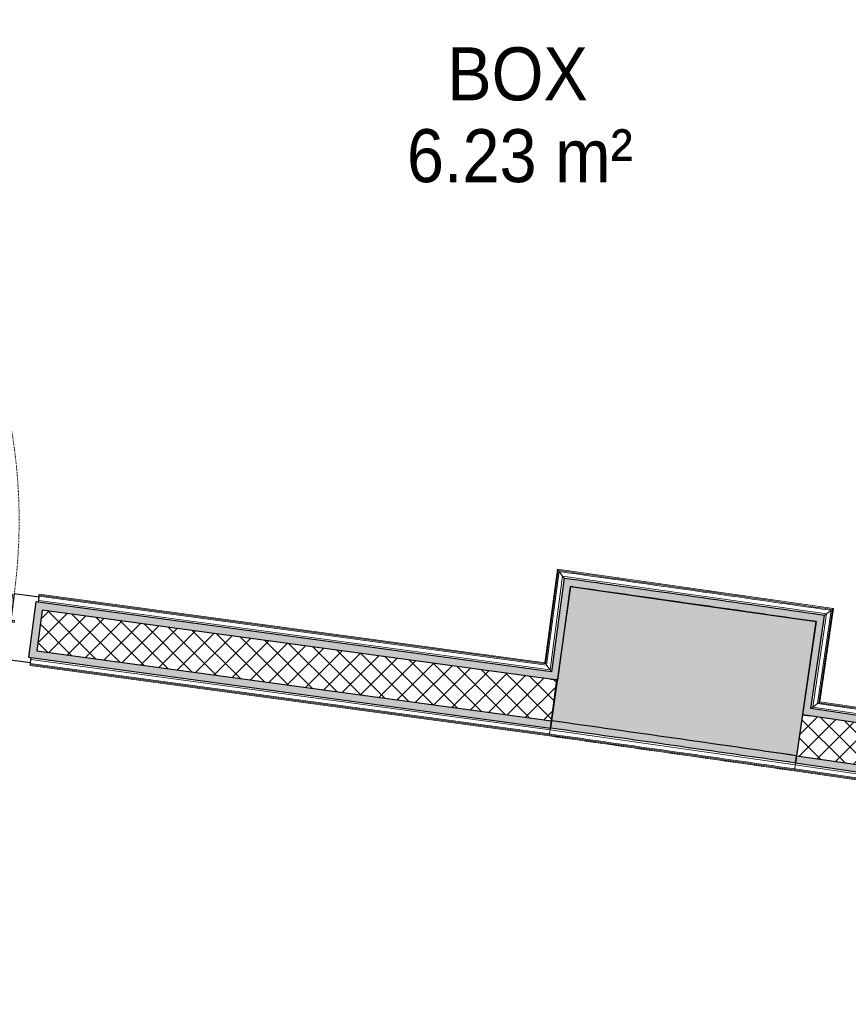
# Model space of a CAD drawing. Header units: millimetres. Extents: x -24070 to 30874, y -36590 to 4541.
# Tile 55 of 86: x -4804 to -3397, y -22322 to -20650. Entities that reach past the tile are written whole.
import ezdxf

# ---------------------------------------------------------------- set-up
doc = ezdxf.new("R2010")
doc.units = ezdxf.units.MM
doc.linetypes.add('Tiret', pattern=[2.5, 1.25, -1.25])
for name, color, linetype, lineweight in [('A-AREA-IDEN', 7, 'Continuous', 30), ('A-DOOR', 7, 'Continuous', 25), ('A-DOOR-FRAM', 7, 'Continuous', 25), ('A-FLOR-HRAL', 7, 'Continuous', 18), ('A-WALL', 7, 'Continuous', 25), ('A-WALL-PATT', 7, 'Continuous', 25), ('BATIEMENT', 7, 'Continuous', 18), ('BATIMENT', 7, 'Continuous', 25), ('ELEMENTS DETAILS', 7, 'Continuous', 18), ('EQP SPE', 7, 'Continuous', 18)]:
    doc.layers.add(name, color=color, linetype=linetype, lineweight=lineweight)
doc.styles.add('Arial', font='arial.ttf', dxfattribs={"width": 0.9, "height": 90})
pattern_1 = [(45, (0, 0), (-17.67767, 17.67767), []), (135, (0, 0), (-17.67767, -17.67767), [])]

# ---------------------------------------------------------------- blocks, each defined once
blk = doc.blocks.new('PRT_SIMPLE_HUI_58x68x48 - PRT_BOIS_1V_930x2040x40-552384-2021_015_1111_DCE_1_50_N0 FINI_PLB_EG')
at = {"layer": 'ELEMENTS DETAILS', "lineweight": 25}
h = blk.add_hatch(color=256, dxfattribs=at)
h.paths.add_polyline_path([(-483.8, -9.7), (-485.1, -11.7), (-496.5, -13.2), (-500.5, -13.7), (-500.5, -14.5), (-495.9, -14.5), (-483.8, -12.8), (-483.8, -10.4)])
h.paths.add_polyline_path([(-508.5, -8), (-508, -11.5), (-502, -11.1), (-502.2, -10.2), (-505.2, -10.2), (-505.2, -9.3), (-488.3, -9.5), (-485.1, -10.6), (-483.8, -9.7), (-488.9, -8), (-505.4, -8)])
h = blk.add_hatch(color=256, dxfattribs=at)
h.paths.add_polyline_path([(413.8, -9.7), (413.8, -12.8), (426.2, -14.5), (430.5, -14.5), (430.3, -13.2), (424.5, -13), (415.1, -11.7), (414.5, -10.7)])
h.paths.add_polyline_path([(418.5, -8), (413.8, -9.7), (415.1, -10.6), (418.7, -9.3), (435.2, -9.8), (435.2, -10.2), (432, -10.7), (432, -11.5), (438.5, -11.5), (438.5, -8), (418.5, -8)])
at = {"layer": 'A-DOOR'}
for p, q in [((-499.5, -14.5), (-499.5, -54.5)), ((426, -14.5), (-496, -14.5)), ((430.5, -54.5), (430.5, -14.5)), ((-499.5, -54.5), (430.5, -54.5)), ((417, -54.5), (417, -977.5))]:
    blk.add_line(p, q, dxfattribs=at)
at = {"layer": 'A-DOOR-FRAM'}
for p, q in [((-487, 56), (-545, 56)), ((-545, 56), (-545, 47.5)), ((-487, -8), (-487, 56)), ((475, 56), (417, 56)), ((417, 56), (417, -8)), ((475, 47.5), (475, 56)), ((-502, -56), (-502, -11.5)), ((-488.5, -8), (-487, -8)), ((417, -8), (418.5, -8)), ((432, -11.5), (432, -56)), ((-545, -47.5), (-545, -56)), ((475, -56), (475, -47.5)), ((-545, -56), (-502, -56)), ((432, -56), (475, -56))]:
    blk.add_line(p, q, dxfattribs=at)
at = {"layer": 'BATIMENT'}
for p, q in [((-427.1, 55), (-450.6, 55)), ((-450.6, 55), (-450.6, 54.5)), ((-450.6, 54.5), (-450.6, 50.4)), ((-427.1, 54.5), (-450.6, 54.5)), ((-450.6, 50.4), (-450.6, 43.3)), ((-427.1, 50.4), (-450.6, 50.4)), ((-319.6, 55), (-427.1, 55)), ((-427.1, 55), (-427.1, 54.5)), ((-427.1, 54.5), (-427.1, 55)), ((-427.1, 54.5), (-427.1, 50.4)), ((-319.6, 54.5), (-427.1, 54.5)), ((-427.1, 50.4), (-427.1, 54.5)), ((-427.1, 50.4), (-427.1, 43.3)), ((-319.6, 50.4), (-427.1, 50.4)), ((-427.1, 43.3), (-427.1, 50.4)), ((-319.6, 54.5), (-319.6, 55)), ((-319.6, 50.4), (-319.6, 54.5)), ((-319.6, 43.3), (-319.6, 50.4)), ((-450.6, 34), (-450.6, 43.3)), ((-450.6, 25.6), (-450.6, 34)), ((-427.1, 34), (-450.6, 34)), ((-427.1, 34), (-427.1, 43.3)), ((-427.1, 43.3), (-427.1, 34)), ((-427.1, 32.8), (-427.1, 34)), ((-319.6, 34), (-427.1, 34)), ((-427.1, 34), (-427.1, 25.6)), ((-319.6, 43.3), (-319.6, 34)), ((-319.6, 34), (-319.6, 32.8)), ((-450.6, 15.2), (-450.6, 25.6)), ((-427.1, 25.6), (-450.6, 25.6)), ((-427.1, 32.8), (-319.6, 32.8)), ((-427.1, 25.6), (-427.1, 15.2)), ((-450.6, 4.4), (-450.6, 15.2)), ((-427.1, 15.2), (-450.6, 15.2)), ((-450.6, -4), (-450.6, 4.4)), ((-450.6, 4.4), (-427.1, 4.4)), ((-427.1, 15.2), (-427.1, 4.4)), ((-427.1, 4.4), (-427.1, -4)), ((-465.6, -5.5), (-465.6, -14.5)), ((-413.4, -5.5), (-465.6, -5.5)), ((-450.6, -4), (-450.6, -5)), ((-450.6, -5), (-427.1, -5)), ((-427.1, -5), (-427.1, -4)), ((-413.4, -14.5), (-413.4, -5.5)), ((-465.6, -54.5), (-465.6, -63.5)), ((-465.6, -63.5), (-413.4, -63.5)), ((-427.1, -64), (-450.6, -64)), ((-450.6, -64), (-450.6, -65)), ((-450.6, -73.4), (-450.6, -65)), ((-427.1, -65), (-427.1, -64)), ((-427.1, -65), (-427.1, -73.4)), ((-413.4, -63.5), (-413.4, -54.5)), ((-450.6, -84.2), (-450.6, -73.4)), ((-427.1, -73.4), (-450.6, -73.4)), ((-427.1, -73.4), (-427.1, -84.2)), ((-450.6, -94.6), (-450.6, -84.2)), ((-450.6, -84.2), (-427.1, -84.2)), ((-450.6, -103), (-450.6, -94.6)), ((-450.6, -94.6), (-427.1, -94.6)), ((-427.1, -84.2), (-427.1, -94.6)), ((-427.1, -94.6), (-427.1, -103)), ((-450.6, -112.3), (-450.6, -103)), ((-450.6, -103), (-427.1, -103)), ((-450.6, -112.3), (-450.6, -119.4)), ((-427.1, -103), (-427.1, -101.8)), ((-319.6, -101.8), (-427.1, -101.8)), ((-427.1, -112.3), (-427.1, -103)), ((-427.1, -103), (-319.6, -103)), ((-427.1, -103), (-427.1, -112.3)), ((-427.1, -112.3), (-427.1, -119.4)), ((-427.1, -119.4), (-427.1, -112.3)), ((-319.6, -101.8), (-319.6, -103)), ((-319.6, -103), (-319.6, -112.3)), ((-319.6, -119.4), (-319.6, -112.3)), ((-450.6, -119.4), (-450.6, -123.5)), ((-450.6, -119.4), (-427.1, -119.4)), ((-450.6, -123.5), (-450.6, -124)), ((-450.6, -123.5), (-427.1, -123.5)), ((-450.6, -124), (-427.1, -124)), ((-427.1, -119.4), (-427.1, -123.5)), ((-427.1, -119.4), (-319.6, -119.4)), ((-427.1, -123.5), (-427.1, -119.4)), ((-427.1, -123.5), (-427.1, -124)), ((-427.1, -123.5), (-319.6, -123.5)), ((-427.1, -124), (-427.1, -123.5)), ((-427.1, -124), (-319.6, -124)), ((-319.6, -123.5), (-319.6, -119.4)), ((-319.6, -124), (-319.6, -123.5))]:
    blk.add_line(p, q, dxfattribs=at)
at = {"layer": 'BATIMENT', "color": 176, "linetype": 'Tiret', "lineweight": 18, "true_color": 0x000080}
blk.add_arc((428, -54.5), 930, 180, 269.3192, dxfattribs=at)
at = {"layer": 'BATIMENT'}
for radius, start, end in [(9.12, 155.8208, 180), (9.12, 180, 202.4297), (7.5, 360, 180), (7.5, 180, 360), (7.5, 180, 240), (7.5, 135, 165), (9.12, 111.9887, 120), (7.5, 60, 120), (9.12, 60, 68.0113), (7.5, 300, 0), (7.5, 0, 30), (9.12, 0, 24.1792), (9.12, 240, 248.0113), (7.5, 270, 297.9136)]:
    blk.add_arc((429, -65.5), radius, start, end, dxfattribs=at)
at = {"layer": 'ELEMENTS DETAILS'}
for p, q in [((-488.5, -8), (-508.5, -8)), ((-508.5, -8), (-508.5, -11.5)), ((-508.5, -11.5), (-502, -11.5)), ((-505.2, -10.2), (-505.2, -9.3)), ((-505.2, -9.3), (-488.7, -9.3)), ((-502, -10.2), (-505.2, -10.2)), ((-502, -11.5), (-502, -10.2)), ((-496.1, -13.2), (-500.5, -13.2)), ((-500.5, -13.2), (-500.5, -14.5)), ((-500.5, -14.5), (-496, -14.5)), ((-485.1, -11.7), (-496.1, -13.2)), ((-496, -14.5), (-483.8, -12.8)), ((-488.7, -9.3), (-485.1, -10.6)), ((-483.8, -9.7), (-488.5, -8)), ((-485.1, -10.6), (-485.1, -11.7)), ((-483.8, -12.8), (-483.8, -9.7)), ((418.5, -8), (413.8, -9.7)), ((413.8, -9.7), (413.8, -12.8)), ((413.8, -12.8), (426, -14.5)), ((415.1, -10.6), (418.7, -9.3)), ((415.1, -11.7), (415.1, -10.6)), ((426.1, -13.2), (415.1, -11.7)), ((438.5, -8), (418.5, -8)), ((418.7, -9.3), (435.2, -9.3)), ((426, -14.5), (430.5, -14.5)), ((430.5, -13.2), (426.1, -13.2)), ((430.5, -14.5), (430.5, -13.2)), ((435.2, -10.2), (432, -10.2)), ((432, -10.2), (432, -11.5)), ((432, -11.5), (438.5, -11.5)), ((435.2, -9.3), (435.2, -10.2)), ((438.5, -11.5), (438.5, -8))]:
    blk.add_line(p, q, dxfattribs=at)
at = {"layer": 'EQP SPE'}
for p, q in [((430.5, -40.5), (430.5, -54.5)), ((430.5, -54.5), (403.5, -54.5))]:
    blk.add_line(p, q, dxfattribs=at)
blk = doc.blocks.new('Garde-corps - Garde-corps-506445-2021_015_1111_DCE_1_50_N0 FINI_PLB_EG')
at = {"layer": 'A-FLOR-HRAL'}
for p, q in [((-3890.9, -21583.5), (-3912.4, -21742.2)), ((-3889.5, -21585.4), (-3911, -21744.1)), ((-3888, -21587.4), (-3909.5, -21746)), ((-3881.9, -21595.4), (-3903.4, -21754)), ((-3422.1, -21650.3), (-3890.9, -21583.5)), ((-3434, -21659.2), (-3881.9, -21595.4)), ((-3870, -21597.1), (-3881.9, -21595.4)), ((-3805.7, -21609.2), (-3879.4, -21598.8)), ((-4771.7, -21630.9), (-4771.5, -21629.2)), ((-4771.5, -21629.2), (-4771.3, -21627.5)), ((-3909.5, -21746), (-4771.5, -21629.2)), ((-4771.1, -21625.9), (-4771.3, -21627.5)), ((-3911, -21744.1), (-4771.3, -21627.5)), ((-3912.4, -21742.2), (-4771.1, -21625.9)), ((-3584.7, -21640.7), (-3732, -21619.7)), ((-3629.7, -21620.6), (-3656.5, -21616.8)), ((-3903.4, -21754), (-4771.4, -21636.4)), ((-3437.4, -21661.8), (-3511, -21651.2)), ((-3457.1, -21817.6), (-3434, -21659.2)), ((-3449.1, -21811.6), (-3425.9, -21653.2)), ((-3447.1, -21810.1), (-3423.9, -21651.7)), ((-3434, -21659.2), (-3445.9, -21657.5)), ((-3445.2, -21808.7), (-3422.1, -21650.3)), ((-3909.5, -21746), (-3903.4, -21754)), ((-3449.1, -21811.6), (-3457.1, -21817.6)), ((-2832.7, -21901.7), (-3449.1, -21811.6)), ((-2834.1, -21899.7), (-3447.1, -21810.1)), ((-2835.5, -21897.8), (-3445.2, -21808.7)), ((-2826.6, -21909.8), (-3457.1, -21817.6))]:
    blk.add_line(p, q, dxfattribs=at)
at = {"layer": 'A-FLOR-HRAL', "flags": 128}
for points in [[(-3890.9, -21583.5), (-3890.9, -21583.5), (-3890.9, -21583.6), (-3890.7, -21583.8), (-3890.6, -21584), (-3890.4, -21584.2), (-3890.2, -21584.5), (-3890, -21584.7), (-3889.9, -21584.9), (-3889.7, -21585.2), (-3889.5, -21585.4)], [(-3888, -21587.4), (-3885, -21591.4), (-3881.9, -21595.4)], [(-3881.9, -21595.4), (-3881.8, -21595.5), (-3881.6, -21595.9), (-3881.2, -21596.3), (-3880.8, -21596.9), (-3880.3, -21597.5), (-3879.9, -21598.2), (-3879.4, -21598.8)], [(-3425.9, -21653.2), (-3429.9, -21656.2), (-3434, -21659.2)]]:
    blk.add_lwpolyline(points, dxfattribs=at)
at = {"layer": 'A-FLOR-HRAL'}
for radius, start, end in [(184692.9, 81.819426, 81.96532), (184691.2, 81.819967, 81.964777)]:
    blk.add_arc((-29704.5, -204465.3), radius, start, end, dxfattribs=at)
for points, knots in [([(-3434, -21659.2), (-3434, -21659.2), (-3434, -21659.2), (-3434.1, -21659.3), (-3434.1, -21659.3), (-3434.2, -21659.4), (-3434.3, -21659.4), (-3434.3, -21659.5), (-3434.4, -21659.6), (-3434.6, -21659.6), (-3434.7, -21659.7), (-3434.8, -21659.8), (-3434.9, -21659.9), (-3435.1, -21660), (-3435.2, -21660.1), (-3435.3, -21660.2), (-3435.5, -21660.3), (-3435.6, -21660.4), (-3435.8, -21660.6), (-3436.2, -21660.9), (-3436.7, -21661.3), (-3437.2, -21661.6), (-3437.4, -21661.8)], [0, 0, 0, 0, 0.071429, 0.107143, 0.142857, 0.178571, 0.214286, 0.25, 0.285714, 0.321429, 0.357143, 0.392857, 0.428571, 0.464286, 0.5, 0.535714, 0.571429, 0.607143, 0.642857, 0.714286, 0.857143, 1, 1, 1, 1]), ([(-3422.1, -21650.3), (-3422.1, -21650.3), (-3422.1, -21650.3), (-3422.2, -21650.4), (-3422.3, -21650.5), (-3422.4, -21650.6), (-3422.6, -21650.7), (-3422.8, -21650.9), (-3423, -21651), (-3423.2, -21651.2), (-3423.4, -21651.3), (-3423.7, -21651.5), (-3423.8, -21651.6), (-3423.9, -21651.7)], [0.075, 0.075, 0.075, 0.075, 0.15, 0.2125, 0.275, 0.35, 0.425, 0.5, 0.6, 0.7, 0.775, 0.85, 1, 1, 1, 1]), ([(-3912.4, -21742.2), (-3912.4, -21742.2), (-3912.4, -21742.3), (-3912.3, -21742.4), (-3912.2, -21742.5), (-3912, -21742.7), (-3911.9, -21742.9), (-3911.8, -21743.1), (-3911.7, -21743.2), (-3911.6, -21743.3), (-3911.5, -21743.5), (-3911.4, -21743.6), (-3911.3, -21743.7), (-3911.1, -21743.9), (-3911.1, -21744), (-3911, -21744.1)], [0.1, 0.1, 0.1, 0.1, 0.2, 0.3, 0.4, 0.475, 0.55, 0.6, 0.65, 0.7, 0.75, 0.8, 0.85, 0.9, 1, 1, 1, 1]), ([(-3903.4, -21754), (-3903.4, -21754), (-3903.4, -21754.1), (-3903.2, -21754.3), (-3903.1, -21754.5), (-3902.9, -21754.7), (-3902.8, -21754.9), (-3902.6, -21755.1), (-3902.4, -21755.4), (-3902.2, -21755.7), (-3902, -21755.9), (-3901.8, -21756.2), (-3901.4, -21756.7), (-3901.1, -21757.1), (-3900.9, -21757.4)], [0, 0, 0, 0, 0.166667, 0.25, 0.333333, 0.416667, 0.458333, 0.5, 0.583333, 0.666667, 0.708333, 0.75, 0.833333, 1, 1, 1, 1]), ([(-3445.2, -21808.7), (-3445.2, -21808.7), (-3445.3, -21808.7), (-3445.4, -21808.8), (-3445.6, -21808.9), (-3445.8, -21809.1), (-3445.9, -21809.2), (-3446.1, -21809.3), (-3446.2, -21809.4), (-3446.4, -21809.5), (-3446.5, -21809.6), (-3446.6, -21809.7), (-3446.8, -21809.8), (-3446.9, -21810), (-3447, -21810), (-3447.1, -21810.1)], [0.1, 0.1, 0.1, 0.1, 0.2, 0.3, 0.4, 0.475, 0.55, 0.6, 0.65, 0.7, 0.75, 0.8, 0.85, 0.9, 1, 1, 1, 1]), ([(-3457.1, -21817.6), (-3457.1, -21817.6), (-3457.2, -21817.6), (-3457.4, -21817.8), (-3457.6, -21817.9), (-3457.8, -21818.1), (-3458, -21818.2), (-3458.2, -21818.4), (-3458.5, -21818.6), (-3458.8, -21818.8), (-3459, -21819), (-3459.3, -21819.2), (-3459.8, -21819.6), (-3460.2, -21819.9), (-3460.5, -21820.1)], [0, 0, 0, 0, 0.166667, 0.25, 0.333333, 0.416667, 0.458333, 0.5, 0.583333, 0.666667, 0.708333, 0.75, 0.833333, 1, 1, 1, 1])]:
    blk.add_open_spline(points, degree=3, knots=knots, dxfattribs=at)
blk = doc.blocks.new('Garde-corps - Garde-corps-511339-2021_015_1111_DCE_1_50_N0 FINI_PLB_EG')
at = {"layer": 'A-FLOR-HRAL'}
for p, q in [((-4786.2, -21745.3), (-4786.4, -21747)), ((-4786.2, -21745.3), (-4786, -21743.6)), ((-4786.2, -21745.3), (-3904.2, -21864.8)), ((-4786, -21743.6), (-4785.7, -21742)), ((-4786, -21743.6), (-3904, -21863.1)), ((-4785, -21736.5), (-3903.1, -21856)), ((-4786.4, -21747), (-3904.5, -21866.4)), ((-3903.1, -21856), (-3486.8, -21915.3)), ((-3903.1, -21856), (-3891.6, -21857.6)), ((-3904.5, -21866.4), (-3488.3, -21925.7)), ((-3904.5, -21866.4), (-3904.5, -21866.4)), ((-3498.3, -21913.7), (-3486.8, -21915.3)), ((-3486.6, -21913.8), (-3486.8, -21915.3)), ((-3486.5, -21913.1), (-3486.6, -21913.8)), ((-3486.4, -21912.3), (-3486.5, -21913.1)), ((-3488.1, -21924.1), (-3488.3, -21925.7)), ((-3488.3, -21925.7), (-2696.7, -22041.5)), ((-3488.1, -21924.1), (-2696.5, -22039.8)), ((-3487.8, -21922.4), (-3486.8, -21915.3)), ((-3487.8, -21922.4), (-2696.2, -22038.1)), ((-3486.8, -21915.3), (-2695.2, -22031.1)), ((-2695.2, -22031.1), (-2694.8, -22028.1)), ((-2696.7, -22041.5), (-2696.5, -22039.8)), ((-2696.2, -22038.1), (-2696.5, -22039.8)), ((-2695.2, -22031.1), (-2696.2, -22038.1))]:
    blk.add_line(p, q, dxfattribs=at)
at = {"layer": 'A-FLOR-HRAL', "flags": 128}
for points in [[(-3904, -21863.1), (-3903.5, -21859.5), (-3903.1, -21856)], [(-3903.1, -21856), (-3903, -21855.9), (-3903, -21855.7), (-3903, -21855.4), (-3902.9, -21854.9), (-3902.8, -21854.3), (-3902.7, -21853.7), (-3902.7, -21853)], [(-3904.5, -21866.4), (-3904.5, -21866.4), (-3904.5, -21866.3), (-3904.4, -21866.2), (-3904.4, -21865.9), (-3904.4, -21865.6), (-3904.3, -21865.3), (-3904.3, -21865), (-3904.2, -21864.8)]]:
    blk.add_lwpolyline(points, dxfattribs=at)
at = {"layer": 'A-FLOR-HRAL'}
for radius, end in [(184415.9, 81.95772), (184412.5, 81.957714), (184414.2, 81.957717)]:
    blk.add_arc((-29704.5, -204465.3), radius, 81.827103, end, dxfattribs=at)
blk = doc.blocks.new('B02_ARC_rvt-1-2021_015_1111_DCE_1_50_N0 FINI_PLB_EG')
at = {"layer": 'A-WALL-PATT', "lineweight": 18}
h = blk.add_hatch(dxfattribs=at)
h.set_pattern_fill('FP_1', color=256, style=0, pattern_type=2)
h.set_pattern_definition(pattern_1)
h.paths.add_polyline_path([(-3901, -21840.7), (-3891.6, -21771.3), (-4765.7, -21652.9), (-4775.1, -21722.2), (-3902.5, -21840.4)])
h.paths.add_polyline_path([(-5801.5, -21583.2), (-5792.1, -21513.8), (-5833.5, -21508.2), (-5840.6, -21577.9), (-5828.2, -21579.6)])
at = {"layer": 'A-WALL-PATT', "true_color": 0xdadada}
h = blk.add_hatch(color=254, dxfattribs=at)
h.paths.add_polyline_path([(-3902.5, -21769.8), (-3900.9, -21757.4), (-4776.5, -21638.8), (-4782.8, -21685.9), (-4770.4, -21687.5), (-4765.7, -21652.9), (-3994, -21757.4)])
h.paths.add_polyline_path([(-5784.4, -21550.2), (-5778, -21503.1), (-5819.8, -21497.4), (-5821.1, -21509.9), (-5792.1, -21513.8), (-5796.8, -21548.5), (-5792.1, -21549.1)])
at = {"layer": 'A-WALL-PATT', "lineweight": 5, "true_color": 0xdadada}
h = blk.add_hatch(color=254, dxfattribs=at)
h.paths.add_polyline_path([(-3902.7, -21853), (-3901, -21840.7), (-4775.1, -21722.2), (-4770.4, -21687.5), (-4782.8, -21685.9), (-4789.2, -21732.9), (-3994.1, -21840.7)])
h.paths.add_polyline_path([(-5790.8, -21597.2), (-5784.4, -21550.2), (-5796.8, -21548.5), (-5801.5, -21583.2), (-5828.2, -21579.6), (-5829.5, -21592), (-5801.1, -21595.8)])
at = {"layer": 'A-WALL-PATT', "true_color": 0xdadada}
for points in [[(-3890.1, -21771.5), (-3868.7, -21612.9), (-3881, -21611.2), (-3902.5, -21769.8), (-3891.6, -21771.3)], [(-3439.2, -21674.1), (-3437.4, -21661.8), (-3879.4, -21598.8), (-3881, -21611.2), (-3445.4, -21673.2)], [(-3462.4, -21832.5), (-3439.2, -21674.1), (-3451.6, -21672.4), (-3474.4, -21830.7)], [(-3486.4, -21912.3), (-3484.6, -21900), (-3900.9, -21840.7), (-3902.7, -21853), (-3502, -21910.1)]]:
    blk.add_hatch(color=254, dxfattribs=at).paths.add_polyline_path(points)
h = blk.add_hatch(color=254, dxfattribs=at)
h.paths.add_polyline_path([(-672.8, -22240.4), (-671, -22228), (-1676, -22081.1), (-1682.8, -22128.1), (-1670.5, -22129.9), (-1665.4, -22095.2), (-757.4, -22228)])
h.paths.add_polyline_path([(-2682.9, -21981.8), (-2676, -21934.8), (-2742.5, -21925.1), (-2744.3, -21937.5), (-2690.2, -21945.4), (-2695.3, -21980), (-2690.2, -21980.8)])
h.paths.add_polyline_path([(-2813.5, -21927.4), (-2811.7, -21915), (-3460.5, -21820.1), (-3462.4, -21832.5), (-2824.1, -21925.8)])
at = {"layer": 'A-WALL-PATT', "lineweight": 18}
h = blk.add_hatch(dxfattribs=at)
h.set_pattern_fill('FP_1', color=256, style=0, pattern_type=2)
h.set_pattern_definition(pattern_1)
h.paths.add_polyline_path([(-683, -22309.6), (-672.8, -22240.4), (-1665.4, -22095.2), (-1675.5, -22164.5), (-819.8, -22289.6)])
h.paths.add_polyline_path([(-2700.3, -22014.7), (-2690.2, -21945.4), (-3474.4, -21830.7), (-3484.6, -21900), (-2744.3, -22008.2)])
at = {"layer": 'A-WALL-PATT', "lineweight": 5, "true_color": 0xdadada}
h = blk.add_hatch(color=254, dxfattribs=at)
h.paths.add_polyline_path([(-684.8, -22322), (-683, -22309.6), (-1675.5, -22164.5), (-1670.5, -22129.9), (-1682.8, -22128.1), (-1689.7, -22175.1), (-769.4, -22309.6)])
h.paths.add_polyline_path([(-2689.8, -22028.8), (-2682.9, -21981.8), (-2695.3, -21980), (-2700.3, -22014.7), (-3484.6, -21900), (-3486.4, -21912.3), (-2695.3, -22028)])
at = {"layer": 'A-WALL'}
for p, q in [((-4765.7, -21652.9), (-4770.4, -21687.5)), ((-3902.5, -21769.8), (-4765.7, -21652.9)), ((-4770.4, -21687.5), (-4775.1, -21722.2)), ((-4775.1, -21722.2), (-3901, -21840.7)), ((-3891.6, -21771.3), (-3902.5, -21769.8)), ((-3902.5, -21769.8), (-3891.6, -21771.3)), ((-3462.4, -21832.5), (-3474.4, -21830.7)), ((-3474.4, -21830.7), (-3462.4, -21832.5)), ((-2813.5, -21927.4), (-3462.4, -21832.5)), ((-3484.6, -21900), (-2700.3, -22014.7))]:
    blk.add_line(p, q, dxfattribs=at)
at = {"layer": 'BATIEMENT', "lineweight": 25}
for p, q in [((-3881, -21611.2), (-3900.9, -21757.4)), ((-3890.1, -21771.5), (-3868.7, -21612.9)), ((-3879.4, -21598.8), (-3881, -21611.2)), ((-4776.5, -21638.8), (-4789.2, -21732.9)), ((-3900.9, -21757.4), (-4776.5, -21638.8)), ((-3439.2, -21674.1), (-3437.4, -21661.8)), ((-3451.6, -21672.4), (-3474.7, -21830.7)), ((-3460.5, -21820.1), (-3439.2, -21674.1)), ((-4789.2, -21732.9), (-3902.7, -21853)), ((-3902.7, -21853), (-3891.6, -21771.3)), ((-3891.6, -21771.3), (-3890.1, -21771.5)), ((-2824.1, -21913.2), (-3460.5, -21820.1)), ((-3900.9, -21840.7), (-3902.7, -21853)), ((-3474.4, -21830.7), (-3486.4, -21912.3)), ((-3474.7, -21830.7), (-3474.4, -21830.7)), ((-3486.4, -21912.3), (-3484.6, -21900)), ((-3486.4, -21912.3), (-2689.8, -22028.8))]:
    blk.add_line(p, q, dxfattribs=at)
at = {"layer": 'BATIEMENT', "lineweight": 25, "flags": 128}
blk.add_lwpolyline([(-3868.7, -21612.9), (-3660.1, -21642.5), (-3451.6, -21672.4)], dxfattribs=at)
at = {"layer": 'BATIEMENT', "lineweight": 25}
for radius, start, end in [(184681, 81.823116, 81.961618), (184438.5, 81.827103, 81.957738), (184426, 81.827103, 81.957738)]:
    blk.add_arc((-29704.5, -204465.3), radius, start, end, dxfattribs=at)
at = {"layer": 'BATIEMENT', "lineweight": 18}
for name in ['Garde-corps - Garde-corps-506445-2021_015_1111_DCE_1_50_N0 FINI_PLB_EG', 'Garde-corps - Garde-corps-511339-2021_015_1111_DCE_1_50_N0 FINI_PLB_EG']:
    blk.add_blockref(name, (0, 0), dxfattribs=at)
at = {"layer": 'BATIMENT', "lineweight": 18, "rotation": 172.2844194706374}
blk.add_blockref('PRT_SIMPLE_HUI_58x68x48 - PRT_BOIS_1V_930x2040x40-552384-2021_015_1111_DCE_1_50_N0 FINI_PLB_EG', (-5318.3, -21613.3), dxfattribs=at)
blk = doc.blocks.new('B02_DC_STR_rvt-1-2021_015_1111_DCE_1_50_N0 FINI_PLB_EG')
at = {"layer": 'A-WALL-PATT', "true_color": 0x787878}
blk.add_hatch(color=8, dxfattribs=at).paths.add_polyline_path([(-3484.3, -21900), (-3451.6, -21672.3), (-3868.7, -21612.9), (-3900.9, -21840.7), (-3502, -21897.5)])
at = {"layer": 'BATIEMENT', "lineweight": 25}
for p, q in [((-3868.7, -21612.9), (-3900.9, -21840.7)), ((-3484.3, -21900), (-3451.6, -21672.3))]:
    blk.add_line(p, q, dxfattribs=at)
for radius in [184668.5, 184438.5]:
    blk.add_arc((-29704.5, -204465.3), radius, 81.827018, 81.957738, dxfattribs=at)

msp = doc.modelspace()

# ---------------------------------------------------------------- block references
at = {"lineweight": 5}
for name in ['B02_DC_STR_rvt-1-2021_015_1111_DCE_1_50_N0 FINI_PLB_EG', 'B02_ARC_rvt-1-2021_015_1111_DCE_1_50_N0 FINI_PLB_EG']:
    msp.add_blockref(name, (0, 0), dxfattribs=at)

# ---------------------------------------------------------------- texts
at = {"layer": 'A-AREA-IDEN', "color": 8, "true_color": 0x808080, "char_height": 90, "attachment_point": 1, "style": 'Arial'}
for s, insert, width in [('BOX', (-4078, -20697.4), 285), ('6.23 m²', (-4146.4, -20836.3), 454.557)]:
    msp.add_mtext(s, dxfattribs=dict(at, insert=insert, width=width))

doc.saveas('drawing.dxf')
